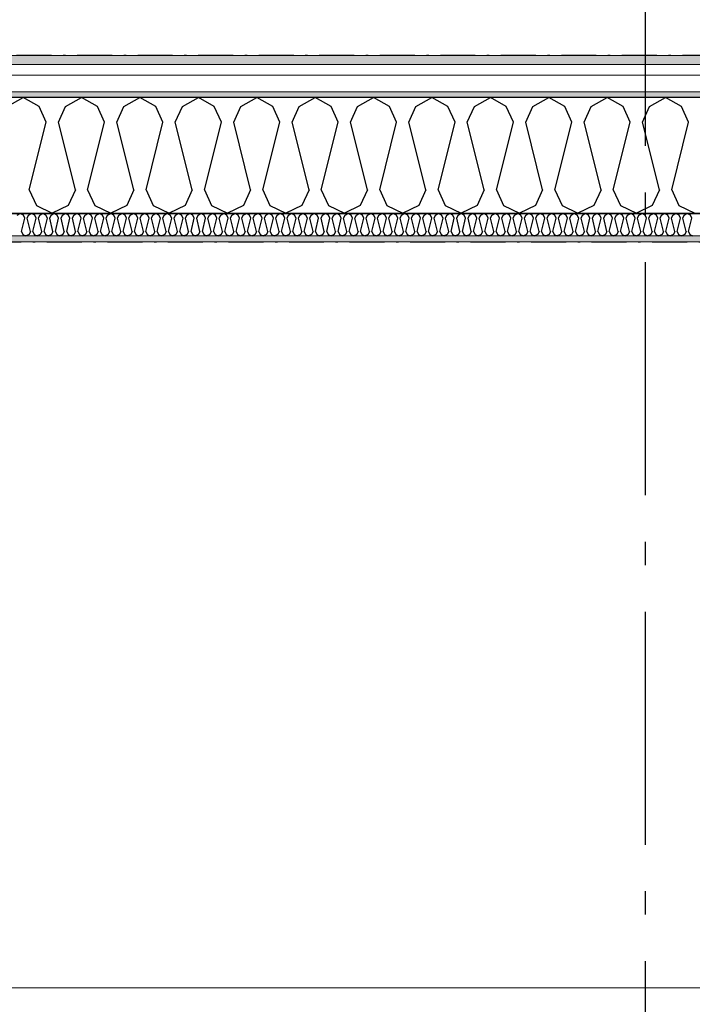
# Model space of a CAD drawing. Header units: millimetres. Extents: x -150 to 340869, y -1115 to 365939.
# Tile 30 of 193: x 280192 to 281637, y 356744 to 358858. Entities that reach past the tile are written whole.
import ezdxf
from ezdxf.enums import TextEntityAlignment as Align

# ---------------------------------------------------------------- set-up
doc = ezdxf.new("R2010")
doc.units = ezdxf.units.MM
doc.header["$LTSCALE"] = 0.5
doc.header["$MEASUREMENT"] = 0
for name, pattern in [('Akselinje', [1500, 1000, -200, 100, -200]), ('Over snittplan', [260, 150, -50, 10, -50]), ('PLINE', [0])]:
    doc.linetypes.add(name, pattern=pattern)
for name, color, linetype in [('232- Ikke-bærende yttervegger (Skravur)(Nye konstruksjoner)', 7, 'Continuous'), ('232- Ikke-bærende yttervegger(Nye konstruksjoner)', 7, 'Continuous'), ('255- Gulvoverflate(Nye konstruksjoner)', 7, 'Continuous'), ('26-- Yttertak(Nye konstruksjoner)', 7, 'Continuous'), ('82-- Modullinjer(Nye konstruksjoner)', 7, 'Continuous')]:
    doc.layers.add(name, color=color, linetype=linetype)
doc.layers.add('235- Utvendig kledning og overflate(Nye konstruksjoner)', color=7, linetype='Continuous', lineweight=0)
doc.layers.add('236- Innvendig kledning og overflate(Nye konstruksjoner)', color=7, linetype='Continuous', lineweight=0)
doc.styles.add('GENERATED_STYLE_4', font='arial.ttf')
pattern_1 = [(0, (0, 0), (0, 43.30127), [0, -25]), (0, (12.5, 21.65), (0, 43.30127), [0, -25])]

# ---------------------------------------------------------------- blocks, each defined once
blk = doc.blocks.new('*X25')
at = {"layer": '232- Ikke-bærende yttervegger (Skravur)(Nye konstruksjoner)', "linetype": 'PLINE'}
for p, q in [((280187.1, 358437.9), (280193.7, 358441.6)), ((280200.4, 358437.9), (280193.7, 358441.6)), ((280203.3, 358431.4), (280200.4, 358437.9)), ((280208.4, 358431.4), (280211.4, 358437.9)), ((280211.4, 358437.9), (280218, 358441.6)), ((280224.7, 358437.9), (280218, 358441.6)), ((280227.6, 358431.4), (280224.7, 358437.9)), ((280232.7, 358431.4), (280235.7, 358437.9)), ((280235.7, 358437.9), (280242.3, 358441.6)), ((280248.9, 358437.9), (280242.3, 358441.6)), ((280251.9, 358431.4), (280248.9, 358437.9)), ((280257, 358431.4), (280260, 358437.9)), ((280260, 358437.9), (280266.6, 358441.6)), ((280273.2, 358437.9), (280266.6, 358441.6)), ((280276.2, 358431.4), (280273.2, 358437.9)), ((280281.3, 358431.4), (280284.2, 358437.9)), ((280284.2, 358437.9), (280290.9, 358441.6)), ((280297.5, 358437.9), (280290.9, 358441.6)), ((280300.5, 358431.4), (280297.5, 358437.9)), ((280305.6, 358431.4), (280308.5, 358437.9)), ((280308.5, 358437.9), (280315.1, 358441.6)), ((280321.8, 358437.9), (280315.1, 358441.6)), ((280324.7, 358431.4), (280321.8, 358437.9)), ((280329.8, 358431.4), (280332.8, 358437.9)), ((280332.8, 358437.9), (280339.4, 358441.6)), ((280346.1, 358437.9), (280339.4, 358441.6)), ((280349, 358431.4), (280346.1, 358437.9)), ((280354.1, 358431.4), (280357.1, 358437.9)), ((280357.1, 358437.9), (280363.7, 358441.6)), ((280370.3, 358437.9), (280363.7, 358441.6)), ((280373.3, 358431.4), (280370.3, 358437.9)), ((280378.4, 358431.4), (280381.4, 358437.9)), ((280381.4, 358437.9), (280388, 358441.6)), ((280394.6, 358437.9), (280388, 358441.6)), ((280397.6, 358431.4), (280394.6, 358437.9)), ((280402.7, 358431.4), (280405.6, 358437.9)), ((280405.6, 358437.9), (280412.3, 358441.6)), ((280418.9, 358437.9), (280412.3, 358441.6)), ((280421.9, 358431.4), (280418.9, 358437.9)), ((280427, 358431.4), (280429.9, 358437.9)), ((280429.9, 358437.9), (280436.6, 358441.6)), ((280443.2, 358437.9), (280436.6, 358441.6)), ((280446.1, 358431.4), (280443.2, 358437.9)), ((280451.2, 358431.4), (280454.2, 358437.9)), ((280454.2, 358437.9), (280460.8, 358441.6)), ((280467.5, 358437.9), (280460.8, 358441.6)), ((280470.4, 358431.4), (280467.5, 358437.9)), ((280475.5, 358431.4), (280478.5, 358437.9)), ((280478.5, 358437.9), (280485.1, 358441.6)), ((280491.7, 358437.9), (280485.1, 358441.6)), ((280494.7, 358431.4), (280491.7, 358437.9)), ((280499.8, 358431.4), (280502.8, 358437.9)), ((280502.8, 358437.9), (280509.4, 358441.6)), ((280516, 358437.9), (280509.4, 358441.6)), ((280519, 358431.4), (280516, 358437.9)), ((280524.1, 358431.4), (280527.1, 358437.9)), ((280527.1, 358437.9), (280533.7, 358441.6)), ((280540.3, 358437.9), (280533.7, 358441.6)), ((280543.3, 358431.4), (280540.3, 358437.9)), ((280548.4, 358431.4), (280551.3, 358437.9)), ((280551.3, 358437.9), (280558, 358441.6)), ((280564.6, 358437.9), (280558, 358441.6)), ((280567.6, 358431.4), (280564.6, 358437.9)), ((280572.7, 358431.4), (280575.6, 358437.9)), ((280575.6, 358437.9), (280582.2, 358441.6)), ((280588.9, 358437.9), (280582.2, 358441.6)), ((280591.8, 358431.4), (280588.9, 358437.9)), ((280596.9, 358431.4), (280599.9, 358437.9)), ((280599.9, 358437.9), (280606.5, 358441.6)), ((280613.2, 358437.9), (280606.5, 358441.6)), ((280616.1, 358431.4), (280613.2, 358437.9)), ((280621.2, 358431.4), (280624.2, 358437.9)), ((280624.2, 358437.9), (280630.8, 358441.6)), ((280637.4, 358437.9), (280630.8, 358441.6)), ((280640.4, 358431.4), (280637.4, 358437.9)), ((280645.5, 358431.4), (280648.5, 358437.9)), ((280648.5, 358437.9), (280655.1, 358441.6)), ((280661.7, 358437.9), (280655.1, 358441.6)), ((280664.7, 358431.4), (280661.7, 358437.9)), ((280669.8, 358431.4), (280672.7, 358437.9)), ((280672.7, 358437.9), (280679.4, 358441.6)), ((280686, 358437.9), (280679.4, 358441.6)), ((280689, 358431.4), (280686, 358437.9)), ((280694.1, 358431.4), (280697, 358437.9)), ((280697, 358437.9), (280703.7, 358441.6)), ((280710.3, 358437.9), (280703.7, 358441.6)), ((280713.2, 358431.4), (280710.3, 358437.9)), ((280718.3, 358431.4), (280721.3, 358437.9)), ((280721.3, 358437.9), (280727.9, 358441.6)), ((280734.6, 358437.9), (280727.9, 358441.6)), ((280737.5, 358431.4), (280734.6, 358437.9)), ((280742.6, 358431.4), (280745.6, 358437.9)), ((280745.6, 358437.9), (280752.2, 358441.6)), ((280758.8, 358437.9), (280752.2, 358441.6)), ((280761.8, 358431.4), (280758.8, 358437.9)), ((280766.9, 358431.4), (280769.9, 358437.9)), ((280769.9, 358437.9), (280776.5, 358441.6)), ((280783.1, 358437.9), (280776.5, 358441.6)), ((280786.1, 358431.4), (280783.1, 358437.9)), ((280791.2, 358431.4), (280794.1, 358437.9)), ((280794.1, 358437.9), (280800.8, 358441.6)), ((280807.4, 358437.9), (280800.8, 358441.6)), ((280810.4, 358431.4), (280807.4, 358437.9)), ((280815.5, 358431.4), (280818.4, 358437.9)), ((280818.4, 358437.9), (280825.1, 358441.6)), ((280831.7, 358437.9), (280825.1, 358441.6)), ((280834.6, 358431.4), (280831.7, 358437.9)), ((280839.7, 358431.4), (280842.7, 358437.9)), ((280842.7, 358437.9), (280849.3, 358441.6)), ((280856, 358437.9), (280849.3, 358441.6)), ((280858.9, 358431.4), (280856, 358437.9)), ((280864, 358431.4), (280867, 358437.9)), ((280867, 358437.9), (280873.6, 358441.6)), ((280880.2, 358437.9), (280873.6, 358441.6)), ((280883.2, 358431.4), (280880.2, 358437.9)), ((280888.3, 358431.4), (280891.3, 358437.9)), ((280891.3, 358437.9), (280897.9, 358441.6)), ((280904.5, 358437.9), (280897.9, 358441.6)), ((280907.5, 358431.4), (280904.5, 358437.9)), ((280912.6, 358431.4), (280915.6, 358437.9)), ((280915.6, 358437.9), (280922.2, 358441.6)), ((280928.8, 358437.9), (280922.2, 358441.6)), ((280931.8, 358431.4), (280928.8, 358437.9)), ((280936.9, 358431.4), (280939.8, 358437.9)), ((280939.8, 358437.9), (280946.5, 358441.6)), ((280953.1, 358437.9), (280946.5, 358441.6)), ((280956.1, 358431.4), (280953.1, 358437.9)), ((280961.2, 358431.4), (280964.1, 358437.9)), ((280964.1, 358437.9), (280970.7, 358441.6)), ((280977.4, 358437.9), (280970.7, 358441.6)), ((280980.3, 358431.4), (280977.4, 358437.9)), ((280985.4, 358431.4), (280988.4, 358437.9)), ((280988.4, 358437.9), (280995, 358441.6)), ((281001.7, 358437.9), (280995, 358441.6)), ((281004.6, 358431.4), (281001.7, 358437.9)), ((281009.7, 358431.4), (281012.7, 358437.9)), ((281012.7, 358437.9), (281019.3, 358441.6)), ((281025.9, 358437.9), (281019.3, 358441.6)), ((281028.9, 358431.4), (281025.9, 358437.9)), ((281034, 358431.4), (281037, 358437.9)), ((281037, 358437.9), (281043.6, 358441.6)), ((281050.2, 358437.9), (281043.6, 358441.6)), ((281053.2, 358431.4), (281050.2, 358437.9)), ((281058.3, 358431.4), (281061.2, 358437.9)), ((281061.2, 358437.9), (281067.9, 358441.6)), ((281074.5, 358437.9), (281067.9, 358441.6)), ((281077.5, 358431.4), (281074.5, 358437.9)), ((281082.6, 358431.4), (281085.5, 358437.9)), ((281085.5, 358437.9), (281092.2, 358441.6)), ((281098.8, 358437.9), (281092.2, 358441.6)), ((281101.7, 358431.4), (281098.8, 358437.9)), ((281106.8, 358431.4), (281109.8, 358437.9)), ((281109.8, 358437.9), (281116.4, 358441.6)), ((281123.1, 358437.9), (281116.4, 358441.6)), ((281126, 358431.4), (281123.1, 358437.9)), ((281131.1, 358431.4), (281134.1, 358437.9)), ((281134.1, 358437.9), (281140.7, 358441.6)), ((281147.3, 358437.9), (281140.7, 358441.6)), ((281150.3, 358431.4), (281147.3, 358437.9)), ((281155.4, 358431.4), (281158.4, 358437.9)), ((281158.4, 358437.9), (281165, 358441.6)), ((281171.6, 358437.9), (281165, 358441.6)), ((281174.6, 358431.4), (281171.6, 358437.9)), ((281179.7, 358431.4), (281182.6, 358437.9)), ((281182.6, 358437.9), (281189.3, 358441.6)), ((281195.9, 358437.9), (281189.3, 358441.6)), ((281198.9, 358431.4), (281195.9, 358437.9)), ((281204, 358431.4), (281206.9, 358437.9)), ((281206.9, 358437.9), (281213.6, 358441.6)), ((281220.2, 358437.9), (281213.6, 358441.6)), ((281223.1, 358431.4), (281220.2, 358437.9)), ((281228.2, 358431.4), (281231.2, 358437.9)), ((281231.2, 358437.9), (281237.8, 358441.6)), ((281244.5, 358437.9), (281237.8, 358441.6)), ((281247.4, 358431.4), (281244.5, 358437.9)), ((281252.5, 358431.4), (281255.5, 358437.9)), ((281255.5, 358437.9), (281262.1, 358441.6)), ((281268.8, 358437.9), (281262.1, 358441.6)), ((281271.7, 358431.4), (281268.8, 358437.9)), ((281276.8, 358431.4), (281279.8, 358437.9)), ((281279.8, 358437.9), (281286.4, 358441.6)), ((281293, 358437.9), (281286.4, 358441.6)), ((281296, 358431.4), (281293, 358437.9)), ((281301.1, 358431.4), (281304.1, 358437.9)), ((281304.1, 358437.9), (281310.7, 358441.6)), ((281317.3, 358437.9), (281310.7, 358441.6)), ((281320.3, 358431.4), (281317.3, 358437.9)), ((281325.4, 358431.4), (281328.3, 358437.9)), ((281328.3, 358437.9), (281335, 358441.6)), ((281341.6, 358437.9), (281335, 358441.6)), ((281344.6, 358431.4), (281341.6, 358437.9)), ((281349.7, 358431.4), (281352.6, 358437.9)), ((281352.6, 358437.9), (281359.2, 358441.6)), ((281365.9, 358437.9), (281359.2, 358441.6)), ((281368.8, 358431.4), (281365.9, 358437.9)), ((281373.9, 358431.4), (281376.9, 358437.9)), ((281376.9, 358437.9), (281383.5, 358441.6)), ((281390.2, 358437.9), (281383.5, 358441.6)), ((281393.1, 358431.4), (281390.2, 358437.9)), ((281398.2, 358431.4), (281401.2, 358437.9)), ((281401.2, 358437.9), (281407.8, 358441.6)), ((281414.4, 358437.9), (281407.8, 358441.6)), ((281417.4, 358431.4), (281414.4, 358437.9)), ((281422.5, 358431.4), (281425.5, 358437.9)), ((281425.5, 358437.9), (281432.1, 358441.6)), ((281438.7, 358437.9), (281432.1, 358441.6)), ((281441.7, 358431.4), (281438.7, 358437.9)), ((281446.8, 358431.4), (281449.7, 358437.9)), ((281449.7, 358437.9), (281456.4, 358441.6)), ((281463, 358437.9), (281456.4, 358441.6)), ((281466, 358431.4), (281463, 358437.9)), ((281471.1, 358431.4), (281474, 358437.9)), ((281474, 358437.9), (281480.7, 358441.6)), ((281487.3, 358437.9), (281480.7, 358441.6)), ((281490.2, 358431.4), (281487.3, 358437.9)), ((281495.3, 358431.4), (281498.3, 358437.9)), ((281498.3, 358437.9), (281504.9, 358441.6)), ((281511.6, 358437.9), (281504.9, 358441.6)), ((281514.5, 358431.4), (281511.6, 358437.9)), ((281519.6, 358431.4), (281522.6, 358437.9)), ((281522.6, 358437.9), (281529.2, 358441.6)), ((281535.8, 358437.9), (281529.2, 358441.6)), ((281538.8, 358431.4), (281535.8, 358437.9)), ((281543.9, 358431.4), (281546.9, 358437.9)), ((281546.9, 358437.9), (281553.5, 358441.6)), ((281560.1, 358437.9), (281553.5, 358441.6)), ((281563.1, 358431.4), (281560.1, 358437.9)), ((281568.2, 358431.4), (281571.1, 358437.9)), ((281571.1, 358437.9), (281577.8, 358441.6)), ((281584.4, 358437.9), (281577.8, 358441.6)), ((281587.4, 358431.4), (281584.4, 358437.9)), ((281592.5, 358431.4), (281595.4, 358437.9)), ((281595.4, 358437.9), (281602.1, 358441.6)), ((281608.7, 358437.9), (281602.1, 358441.6)), ((281611.6, 358431.4), (281608.7, 358437.9)), ((281616.7, 358431.4), (281619.7, 358437.9)), ((281619.7, 358437.9), (281626.3, 358441.6)), ((281633, 358437.9), (281626.3, 358441.6)), ((281635.9, 358431.4), (281633, 358437.9)), ((280196.3, 358403.3), (280203.3, 358431.4)), ((280215.5, 358403.3), (280208.4, 358431.4)), ((280220.6, 358403.3), (280227.6, 358431.4)), ((280239.8, 358403.3), (280232.7, 358431.4)), ((280244.9, 358403.3), (280251.9, 358431.4)), ((280264, 358403.3), (280257, 358431.4)), ((280269.1, 358403.3), (280276.2, 358431.4)), ((280288.3, 358403.3), (280281.3, 358431.4)), ((280293.4, 358403.3), (280300.5, 358431.4)), ((280312.6, 358403.3), (280305.6, 358431.4)), ((280317.7, 358403.3), (280324.7, 358431.4)), ((280336.9, 358403.3), (280329.8, 358431.4)), ((280342, 358403.3), (280349, 358431.4)), ((280361.2, 358403.3), (280354.1, 358431.4)), ((280366.3, 358403.3), (280373.3, 358431.4)), ((280385.4, 358403.3), (280378.4, 358431.4)), ((280390.5, 358403.3), (280397.6, 358431.4)), ((280409.7, 358403.3), (280402.7, 358431.4)), ((280414.8, 358403.3), (280421.9, 358431.4)), ((280434, 358403.3), (280427, 358431.4)), ((280439.1, 358403.3), (280446.1, 358431.4)), ((280458.3, 358403.3), (280451.2, 358431.4)), ((280463.4, 358403.3), (280470.4, 358431.4)), ((280482.6, 358403.3), (280475.5, 358431.4)), ((280487.7, 358403.3), (280494.7, 358431.4)), ((280506.8, 358403.3), (280499.8, 358431.4)), ((280512, 358403.3), (280519, 358431.4)), ((280531.1, 358403.3), (280524.1, 358431.4)), ((280536.2, 358403.3), (280543.3, 358431.4)), ((280555.4, 358403.3), (280548.4, 358431.4)), ((280560.5, 358403.3), (280567.6, 358431.4)), ((280579.7, 358403.3), (280572.7, 358431.4)), ((280584.8, 358403.3), (280591.8, 358431.4)), ((280604, 358403.3), (280596.9, 358431.4)), ((280609.1, 358403.3), (280616.1, 358431.4)), ((280628.3, 358403.3), (280621.2, 358431.4)), ((280633.4, 358403.3), (280640.4, 358431.4)), ((280652.5, 358403.3), (280645.5, 358431.4)), ((280657.6, 358403.3), (280664.7, 358431.4)), ((280676.8, 358403.3), (280669.8, 358431.4)), ((280681.9, 358403.3), (280689, 358431.4)), ((280701.1, 358403.3), (280694.1, 358431.4)), ((280706.2, 358403.3), (280713.2, 358431.4)), ((280725.4, 358403.3), (280718.3, 358431.4)), ((280730.5, 358403.3), (280737.5, 358431.4)), ((280749.7, 358403.3), (280742.6, 358431.4)), ((280754.8, 358403.3), (280761.8, 358431.4)), ((280773.9, 358403.3), (280766.9, 358431.4)), ((280779, 358403.3), (280786.1, 358431.4)), ((280798.2, 358403.3), (280791.2, 358431.4)), ((280803.3, 358403.3), (280810.4, 358431.4)), ((280822.5, 358403.3), (280815.5, 358431.4)), ((280827.6, 358403.3), (280834.6, 358431.4)), ((280846.8, 358403.3), (280839.7, 358431.4)), ((280851.9, 358403.3), (280858.9, 358431.4)), ((280871.1, 358403.3), (280864, 358431.4)), ((280876.2, 358403.3), (280883.2, 358431.4)), ((280895.3, 358403.3), (280888.3, 358431.4)), ((280900.5, 358403.3), (280907.5, 358431.4)), ((280919.6, 358403.3), (280912.6, 358431.4)), ((280924.7, 358403.3), (280931.8, 358431.4)), ((280943.9, 358403.3), (280936.9, 358431.4)), ((280949, 358403.3), (280956.1, 358431.4)), ((280968.2, 358403.3), (280961.2, 358431.4)), ((280973.3, 358403.3), (280980.3, 358431.4)), ((280992.5, 358403.3), (280985.4, 358431.4)), ((280997.6, 358403.3), (281004.6, 358431.4)), ((281016.8, 358403.3), (281009.7, 358431.4)), ((281021.9, 358403.3), (281028.9, 358431.4)), ((281041, 358403.3), (281034, 358431.4)), ((281046.1, 358403.3), (281053.2, 358431.4)), ((281065.3, 358403.3), (281058.3, 358431.4)), ((281070.4, 358403.3), (281077.5, 358431.4)), ((281089.6, 358403.3), (281082.6, 358431.4)), ((281094.7, 358403.3), (281101.7, 358431.4)), ((281113.9, 358403.3), (281106.8, 358431.4)), ((281119, 358403.3), (281126, 358431.4)), ((281138.2, 358403.3), (281131.1, 358431.4)), ((281143.3, 358403.3), (281150.3, 358431.4)), ((281162.4, 358403.3), (281155.4, 358431.4)), ((281167.5, 358403.3), (281174.6, 358431.4)), ((281186.7, 358403.3), (281179.7, 358431.4)), ((281191.8, 358403.3), (281198.9, 358431.4)), ((281211, 358403.3), (281204, 358431.4)), ((281216.1, 358403.3), (281223.1, 358431.4)), ((281235.3, 358403.3), (281228.2, 358431.4)), ((281240.4, 358403.3), (281247.4, 358431.4)), ((281259.6, 358403.3), (281252.5, 358431.4)), ((281264.7, 358403.3), (281271.7, 358431.4)), ((281283.8, 358403.3), (281276.8, 358431.4)), ((281289, 358403.3), (281296, 358431.4)), ((281308.1, 358403.3), (281301.1, 358431.4)), ((281313.2, 358403.3), (281320.3, 358431.4)), ((281332.4, 358403.3), (281325.4, 358431.4)), ((281337.5, 358403.3), (281344.6, 358431.4)), ((281356.7, 358403.3), (281349.7, 358431.4)), ((281361.8, 358403.3), (281368.8, 358431.4)), ((281381, 358403.3), (281373.9, 358431.4)), ((281386.1, 358403.3), (281393.1, 358431.4)), ((281405.3, 358403.3), (281398.2, 358431.4)), ((281410.4, 358403.3), (281417.4, 358431.4)), ((281429.5, 358403.3), (281422.5, 358431.4)), ((281434.6, 358403.3), (281441.7, 358431.4)), ((281453.8, 358403.3), (281446.8, 358431.4)), ((281458.9, 358403.3), (281466, 358431.4)), ((281478.1, 358403.3), (281471.1, 358431.4)), ((281483.2, 358403.3), (281490.2, 358431.4)), ((281502.4, 358403.3), (281495.3, 358431.4)), ((281507.5, 358403.3), (281514.5, 358431.4)), ((281526.7, 358403.3), (281519.6, 358431.4)), ((281531.8, 358403.3), (281538.8, 358431.4)), ((281550.9, 358403.3), (281543.9, 358431.4)), ((281556, 358403.3), (281563.1, 358431.4)), ((281575.2, 358403.3), (281568.2, 358431.4)), ((281580.3, 358403.3), (281587.4, 358431.4)), ((281599.5, 358403.3), (281592.5, 358431.4)), ((281604.6, 358403.3), (281611.6, 358431.4)), ((281623.8, 358403.3), (281616.7, 358431.4)), ((281628.9, 358403.3), (281635.9, 358431.4)), ((280196.3, 358403.3), (280199.3, 358396.8)), ((280199.3, 358396.8), (280205.9, 358393.6)), ((280212.5, 358396.8), (280205.9, 358393.6)), ((280215.5, 358403.3), (280212.5, 358396.8)), ((280220.6, 358403.3), (280223.5, 358396.8)), ((280223.5, 358396.8), (280230.2, 358393.6)), ((280236.8, 358396.8), (280230.2, 358393.6)), ((280239.8, 358403.3), (280236.8, 358396.8)), ((280244.9, 358403.3), (280247.8, 358396.8)), ((280247.8, 358396.8), (280254.4, 358393.6)), ((280261.1, 358396.8), (280254.4, 358393.6)), ((280264, 358403.3), (280261.1, 358396.8)), ((280269.1, 358403.3), (280272.1, 358396.8)), ((280272.1, 358396.8), (280278.7, 358393.6)), ((280285.4, 358396.8), (280278.7, 358393.6)), ((280288.3, 358403.3), (280285.4, 358396.8)), ((280293.4, 358403.3), (280296.4, 358396.8)), ((280296.4, 358396.8), (280303, 358393.6)), ((280309.6, 358396.8), (280303, 358393.6)), ((280312.6, 358403.3), (280309.6, 358396.8)), ((280317.7, 358403.3), (280320.7, 358396.8)), ((280320.7, 358396.8), (280327.3, 358393.6)), ((280333.9, 358396.8), (280327.3, 358393.6)), ((280336.9, 358403.3), (280333.9, 358396.8)), ((280342, 358403.3), (280344.9, 358396.8)), ((280344.9, 358396.8), (280351.6, 358393.6)), ((280358.2, 358396.8), (280351.6, 358393.6)), ((280361.2, 358403.3), (280358.2, 358396.8)), ((280366.3, 358403.3), (280369.2, 358396.8)), ((280369.2, 358396.8), (280375.9, 358393.6)), ((280382.5, 358396.8), (280375.9, 358393.6)), ((280385.4, 358403.3), (280382.5, 358396.8)), ((280390.5, 358403.3), (280393.5, 358396.8)), ((280393.5, 358396.8), (280400.1, 358393.6)), ((280406.8, 358396.8), (280400.1, 358393.6)), ((280409.7, 358403.3), (280406.8, 358396.8)), ((280414.8, 358403.3), (280417.8, 358396.8)), ((280417.8, 358396.8), (280424.4, 358393.6)), ((280431, 358396.8), (280424.4, 358393.6)), ((280434, 358403.3), (280431, 358396.8)), ((280439.1, 358403.3), (280442.1, 358396.8)), ((280442.1, 358396.8), (280448.7, 358393.6)), ((280455.3, 358396.8), (280448.7, 358393.6)), ((280458.3, 358403.3), (280455.3, 358396.8)), ((280463.4, 358403.3), (280466.3, 358396.8)), ((280466.3, 358396.8), (280473, 358393.6)), ((280479.6, 358396.8), (280473, 358393.6)), ((280482.6, 358403.3), (280479.6, 358396.8)), ((280487.7, 358403.3), (280490.6, 358396.8)), ((280490.6, 358396.8), (280497.3, 358393.6)), ((280503.9, 358396.8), (280497.3, 358393.6)), ((280506.8, 358403.3), (280503.9, 358396.8)), ((280512, 358403.3), (280514.9, 358396.8)), ((280514.9, 358396.8), (280521.5, 358393.6)), ((280528.2, 358396.8), (280521.5, 358393.6)), ((280531.1, 358403.3), (280528.2, 358396.8)), ((280536.2, 358403.3), (280539.2, 358396.8)), ((280539.2, 358396.8), (280545.8, 358393.6)), ((280552.5, 358396.8), (280545.8, 358393.6)), ((280555.4, 358403.3), (280552.5, 358396.8)), ((280560.5, 358403.3), (280563.5, 358396.8)), ((280563.5, 358396.8), (280570.1, 358393.6)), ((280576.7, 358396.8), (280570.1, 358393.6)), ((280579.7, 358403.3), (280576.7, 358396.8)), ((280584.8, 358403.3), (280587.8, 358396.8)), ((280587.8, 358396.8), (280594.4, 358393.6)), ((280601, 358396.8), (280594.4, 358393.6)), ((280604, 358403.3), (280601, 358396.8)), ((280609.1, 358403.3), (280612, 358396.8)), ((280612, 358396.8), (280618.7, 358393.6)), ((280625.3, 358396.8), (280618.7, 358393.6)), ((280628.3, 358403.3), (280625.3, 358396.8)), ((280633.4, 358403.3), (280636.3, 358396.8)), ((280636.3, 358396.8), (280642.9, 358393.6)), ((280649.6, 358396.8), (280642.9, 358393.6)), ((280652.5, 358403.3), (280649.6, 358396.8)), ((280657.6, 358403.3), (280660.6, 358396.8)), ((280660.6, 358396.8), (280667.2, 358393.6)), ((280673.9, 358396.8), (280667.2, 358393.6)), ((280676.8, 358403.3), (280673.9, 358396.8)), ((280681.9, 358403.3), (280684.9, 358396.8)), ((280684.9, 358396.8), (280691.5, 358393.6)), ((280698.1, 358396.8), (280691.5, 358393.6)), ((280701.1, 358403.3), (280698.1, 358396.8)), ((280706.2, 358403.3), (280709.2, 358396.8)), ((280709.2, 358396.8), (280715.8, 358393.6)), ((280722.4, 358396.8), (280715.8, 358393.6)), ((280725.4, 358403.3), (280722.4, 358396.8)), ((280730.5, 358403.3), (280733.4, 358396.8)), ((280733.4, 358396.8), (280740.1, 358393.6)), ((280746.7, 358396.8), (280740.1, 358393.6)), ((280749.7, 358403.3), (280746.7, 358396.8)), ((280754.8, 358403.3), (280757.7, 358396.8)), ((280757.7, 358396.8), (280764.4, 358393.6)), ((280771, 358396.8), (280764.4, 358393.6)), ((280773.9, 358403.3), (280771, 358396.8)), ((280779, 358403.3), (280782, 358396.8)), ((280782, 358396.8), (280788.6, 358393.6)), ((280795.3, 358396.8), (280788.6, 358393.6)), ((280798.2, 358403.3), (280795.3, 358396.8)), ((280803.3, 358403.3), (280806.3, 358396.8)), ((280806.3, 358396.8), (280812.9, 358393.6)), ((280819.5, 358396.8), (280812.9, 358393.6)), ((280822.5, 358403.3), (280819.5, 358396.8)), ((280827.6, 358403.3), (280830.6, 358396.8)), ((280830.6, 358396.8), (280837.2, 358393.6)), ((280843.8, 358396.8), (280837.2, 358393.6)), ((280846.8, 358403.3), (280843.8, 358396.8)), ((280851.9, 358403.3), (280854.8, 358396.8)), ((280854.8, 358396.8), (280861.5, 358393.6)), ((280868.1, 358396.8), (280861.5, 358393.6)), ((280871.1, 358403.3), (280868.1, 358396.8)), ((280876.2, 358403.3), (280879.1, 358396.8)), ((280879.1, 358396.8), (280885.8, 358393.6)), ((280892.4, 358396.8), (280885.8, 358393.6)), ((280895.3, 358403.3), (280892.4, 358396.8)), ((280900.5, 358403.3), (280903.4, 358396.8)), ((280903.4, 358396.8), (280910, 358393.6)), ((280916.7, 358396.8), (280910, 358393.6)), ((280919.6, 358403.3), (280916.7, 358396.8)), ((280924.7, 358403.3), (280927.7, 358396.8)), ((280927.7, 358396.8), (280934.3, 358393.6)), ((280941, 358396.8), (280934.3, 358393.6)), ((280943.9, 358403.3), (280941, 358396.8)), ((280949, 358403.3), (280952, 358396.8)), ((280952, 358396.8), (280958.6, 358393.6)), ((280965.2, 358396.8), (280958.6, 358393.6)), ((280968.2, 358403.3), (280965.2, 358396.8)), ((280973.3, 358403.3), (280976.3, 358396.8)), ((280976.3, 358396.8), (280982.9, 358393.6)), ((280989.5, 358396.8), (280982.9, 358393.6)), ((280992.5, 358403.3), (280989.5, 358396.8)), ((280997.6, 358403.3), (281000.5, 358396.8)), ((281000.5, 358396.8), (281007.2, 358393.6)), ((281013.8, 358396.8), (281007.2, 358393.6)), ((281016.8, 358403.3), (281013.8, 358396.8)), ((281021.9, 358403.3), (281024.8, 358396.8)), ((281024.8, 358396.8), (281031.4, 358393.6)), ((281038.1, 358396.8), (281031.4, 358393.6)), ((281041, 358403.3), (281038.1, 358396.8)), ((281046.1, 358403.3), (281049.1, 358396.8)), ((281049.1, 358396.8), (281055.7, 358393.6)), ((281062.4, 358396.8), (281055.7, 358393.6)), ((281065.3, 358403.3), (281062.4, 358396.8)), ((281070.4, 358403.3), (281073.4, 358396.8)), ((281073.4, 358396.8), (281080, 358393.6)), ((281086.6, 358396.8), (281080, 358393.6)), ((281089.6, 358403.3), (281086.6, 358396.8)), ((281094.7, 358403.3), (281097.7, 358396.8)), ((281097.7, 358396.8), (281104.3, 358393.6)), ((281110.9, 358396.8), (281104.3, 358393.6)), ((281113.9, 358403.3), (281110.9, 358396.8)), ((281119, 358403.3), (281121.9, 358396.8)), ((281121.9, 358396.8), (281128.6, 358393.6)), ((281135.2, 358396.8), (281128.6, 358393.6)), ((281138.2, 358403.3), (281135.2, 358396.8)), ((281143.3, 358403.3), (281146.2, 358396.8)), ((281146.2, 358396.8), (281152.9, 358393.6)), ((281159.5, 358396.8), (281152.9, 358393.6)), ((281162.4, 358403.3), (281159.5, 358396.8)), ((281167.5, 358403.3), (281170.5, 358396.8)), ((281170.5, 358396.8), (281177.1, 358393.6)), ((281183.8, 358396.8), (281177.1, 358393.6)), ((281186.7, 358403.3), (281183.8, 358396.8)), ((281191.8, 358403.3), (281194.8, 358396.8)), ((281194.8, 358396.8), (281201.4, 358393.6)), ((281208, 358396.8), (281201.4, 358393.6)), ((281211, 358403.3), (281208, 358396.8)), ((281216.1, 358403.3), (281219.1, 358396.8)), ((281219.1, 358396.8), (281225.7, 358393.6)), ((281232.3, 358396.8), (281225.7, 358393.6)), ((281235.3, 358403.3), (281232.3, 358396.8)), ((281240.4, 358403.3), (281243.3, 358396.8)), ((281243.3, 358396.8), (281250, 358393.6)), ((281256.6, 358396.8), (281250, 358393.6)), ((281259.6, 358403.3), (281256.6, 358396.8)), ((281264.7, 358403.3), (281267.6, 358396.8)), ((281267.6, 358396.8), (281274.3, 358393.6)), ((281280.9, 358396.8), (281274.3, 358393.6)), ((281283.8, 358403.3), (281280.9, 358396.8)), ((281289, 358403.3), (281291.9, 358396.8)), ((281291.9, 358396.8), (281298.5, 358393.6)), ((281305.2, 358396.8), (281298.5, 358393.6)), ((281308.1, 358403.3), (281305.2, 358396.8)), ((281313.2, 358403.3), (281316.2, 358396.8)), ((281316.2, 358396.8), (281322.8, 358393.6)), ((281329.5, 358396.8), (281322.8, 358393.6)), ((281332.4, 358403.3), (281329.5, 358396.8)), ((281337.5, 358403.3), (281340.5, 358396.8)), ((281340.5, 358396.8), (281347.1, 358393.6)), ((281353.7, 358396.8), (281347.1, 358393.6)), ((281356.7, 358403.3), (281353.7, 358396.8)), ((281361.8, 358403.3), (281364.8, 358396.8)), ((281364.8, 358396.8), (281371.4, 358393.6)), ((281378, 358396.8), (281371.4, 358393.6)), ((281381, 358403.3), (281378, 358396.8)), ((281386.1, 358403.3), (281389, 358396.8)), ((281389, 358396.8), (281395.7, 358393.6)), ((281402.3, 358396.8), (281395.7, 358393.6)), ((281405.3, 358403.3), (281402.3, 358396.8)), ((281410.4, 358403.3), (281413.3, 358396.8)), ((281413.3, 358396.8), (281419.9, 358393.6)), ((281426.6, 358396.8), (281419.9, 358393.6)), ((281429.5, 358403.3), (281426.6, 358396.8)), ((281434.6, 358403.3), (281437.6, 358396.8)), ((281437.6, 358396.8), (281444.2, 358393.6)), ((281450.9, 358396.8), (281444.2, 358393.6)), ((281453.8, 358403.3), (281450.9, 358396.8)), ((281458.9, 358403.3), (281461.9, 358396.8)), ((281461.9, 358396.8), (281468.5, 358393.6)), ((281475.1, 358396.8), (281468.5, 358393.6)), ((281478.1, 358403.3), (281475.1, 358396.8)), ((281483.2, 358403.3), (281486.2, 358396.8)), ((281486.2, 358396.8), (281492.8, 358393.6)), ((281499.4, 358396.8), (281492.8, 358393.6)), ((281502.4, 358403.3), (281499.4, 358396.8)), ((281507.5, 358403.3), (281510.4, 358396.8)), ((281510.4, 358396.8), (281517.1, 358393.6)), ((281523.7, 358396.8), (281517.1, 358393.6)), ((281526.7, 358403.3), (281523.7, 358396.8)), ((281531.8, 358403.3), (281534.7, 358396.8)), ((281534.7, 358396.8), (281541.4, 358393.6)), ((281548, 358396.8), (281541.4, 358393.6)), ((281550.9, 358403.3), (281548, 358396.8)), ((281556, 358403.3), (281559, 358396.8)), ((281559, 358396.8), (281565.6, 358393.6)), ((281572.3, 358396.8), (281565.6, 358393.6)), ((281575.2, 358403.3), (281572.3, 358396.8)), ((281580.3, 358403.3), (281583.3, 358396.8)), ((281583.3, 358396.8), (281589.9, 358393.6)), ((281596.5, 358396.8), (281589.9, 358393.6)), ((281599.5, 358403.3), (281596.5, 358396.8)), ((281604.6, 358403.3), (281607.6, 358396.8)), ((281607.6, 358396.8), (281614.2, 358393.6)), ((281620.8, 358396.8), (281614.2, 358393.6)), ((281623.8, 358403.3), (281620.8, 358396.8)), ((281628.9, 358403.3), (281631.8, 358396.8)), ((281631.8, 358396.8), (281638.5, 358393.6))]:
    blk.add_line(p, q, dxfattribs=at)
blk = doc.blocks.new('*X27')
at = {"layer": '232- Ikke-bærende yttervegger (Skravur)(Nye konstruksjoner)', "linetype": 'PLINE'}
for p, q in [((280165.6, 358671.5), (280199.8, 358690.6)), ((280234.1, 358671.5), (280199.8, 358690.6)), ((280291, 358671.5), (280325.3, 358690.6)), ((280359.5, 358671.5), (280325.3, 358690.6)), ((280416.5, 358671.5), (280450.7, 358690.6)), ((280485, 358671.5), (280450.7, 358690.6)), ((280541.9, 358671.5), (280576.2, 358690.6)), ((280610.4, 358671.5), (280576.2, 358690.6)), ((280667.4, 358671.5), (280701.6, 358690.6)), ((280735.9, 358671.5), (280701.6, 358690.6)), ((280792.8, 358671.5), (280827.1, 358690.6)), ((280861.3, 358671.5), (280827.1, 358690.6)), ((280918.3, 358671.5), (280952.5, 358690.6)), ((280986.8, 358671.5), (280952.5, 358690.6)), ((281043.7, 358671.5), (281078, 358690.6)), ((281112.2, 358671.5), (281078, 358690.6)), ((281169.2, 358671.5), (281203.4, 358690.6)), ((281237.7, 358671.5), (281203.4, 358690.6)), ((281294.6, 358671.5), (281328.9, 358690.6)), ((281363.2, 358671.5), (281328.9, 358690.6)), ((281420.1, 358671.5), (281454.3, 358690.6)), ((281488.6, 358671.5), (281454.3, 358690.6)), ((281545.5, 358671.5), (281579.8, 358690.6)), ((281614.1, 358671.5), (281579.8, 358690.6)), ((280249.4, 358637.9), (280234.1, 358671.5)), ((280275.7, 358637.9), (280291, 358671.5)), ((280374.8, 358637.9), (280359.5, 358671.5)), ((280401.2, 358637.9), (280416.5, 358671.5)), ((280500.3, 358637.9), (280485, 358671.5)), ((280526.6, 358637.9), (280541.9, 358671.5)), ((280625.7, 358637.9), (280610.4, 358671.5)), ((280652.1, 358637.9), (280667.4, 358671.5)), ((280751.2, 358637.9), (280735.9, 358671.5)), ((280777.5, 358637.9), (280792.8, 358671.5)), ((280876.6, 358637.9), (280861.3, 358671.5)), ((280903, 358637.9), (280918.3, 358671.5)), ((281002.1, 358637.9), (280986.8, 358671.5)), ((281028.4, 358637.9), (281043.7, 358671.5)), ((281127.5, 358637.9), (281112.2, 358671.5)), ((281153.9, 358637.9), (281169.2, 358671.5)), ((281253, 358637.9), (281237.7, 358671.5)), ((281279.3, 358637.9), (281294.6, 358671.5)), ((281378.4, 358637.9), (281363.2, 358671.5)), ((281404.8, 358637.9), (281420.1, 358671.5)), ((281503.9, 358637.9), (281488.6, 358671.5)), ((281530.3, 358637.9), (281545.5, 358671.5)), ((281629.3, 358637.9), (281614.1, 358671.5)), ((280213, 358492.5), (280249.4, 358637.9)), ((280312.1, 358492.5), (280275.7, 358637.9)), ((280338.4, 358492.5), (280374.8, 358637.9)), ((280437.5, 358492.5), (280401.2, 358637.9)), ((280463.9, 358492.5), (280500.3, 358637.9)), ((280563, 358492.5), (280526.6, 358637.9)), ((280589.4, 358492.5), (280625.7, 358637.9)), ((280688.4, 358492.5), (280652.1, 358637.9)), ((280714.8, 358492.5), (280751.2, 358637.9)), ((280813.9, 358492.5), (280777.5, 358637.9)), ((280840.3, 358492.5), (280876.6, 358637.9)), ((280939.4, 358492.5), (280903, 358637.9)), ((280965.7, 358492.5), (281002.1, 358637.9)), ((281064.8, 358492.5), (281028.4, 358637.9)), ((281091.2, 358492.5), (281127.5, 358637.9)), ((281190.3, 358492.5), (281153.9, 358637.9)), ((281216.6, 358492.5), (281253, 358637.9)), ((281315.7, 358492.5), (281279.3, 358637.9)), ((281342.1, 358492.5), (281378.4, 358637.9)), ((281441.2, 358492.5), (281404.8, 358637.9)), ((281467.5, 358492.5), (281503.9, 358637.9)), ((281566.6, 358492.5), (281530.3, 358637.9)), ((281593, 358492.5), (281629.3, 358637.9)), ((280213, 358492.5), (280228.3, 358458.9)), ((280312.1, 358492.5), (280296.8, 358458.9)), ((280338.4, 358492.5), (280353.7, 358458.9)), ((280437.5, 358492.5), (280422.3, 358458.9)), ((280463.9, 358492.5), (280479.2, 358458.9)), ((280563, 358492.5), (280547.7, 358458.9)), ((280589.4, 358492.5), (280604.6, 358458.9)), ((280688.4, 358492.5), (280673.2, 358458.9)), ((280714.8, 358492.5), (280730.1, 358458.9)), ((280813.9, 358492.5), (280798.6, 358458.9)), ((280840.3, 358492.5), (280855.5, 358458.9)), ((280939.4, 358492.5), (280924.1, 358458.9)), ((280965.7, 358492.5), (280981, 358458.9)), ((281064.8, 358492.5), (281049.5, 358458.9)), ((281091.2, 358492.5), (281106.5, 358458.9)), ((281190.3, 358492.5), (281175, 358458.9)), ((281216.6, 358492.5), (281231.9, 358458.9)), ((281315.7, 358492.5), (281300.4, 358458.9)), ((281342.1, 358492.5), (281357.4, 358458.9)), ((281441.2, 358492.5), (281425.9, 358458.9)), ((281467.5, 358492.5), (281482.8, 358458.9)), ((281566.6, 358492.5), (281551.3, 358458.9)), ((281593, 358492.5), (281608.3, 358458.9)), ((280228.3, 358458.9), (280262.5, 358442.6)), ((280296.8, 358458.9), (280262.5, 358442.6)), ((280353.7, 358458.9), (280388, 358442.6)), ((280422.3, 358458.9), (280388, 358442.6)), ((280479.2, 358458.9), (280513.4, 358442.6)), ((280547.7, 358458.9), (280513.4, 358442.6)), ((280604.6, 358458.9), (280638.9, 358442.6)), ((280673.2, 358458.9), (280638.9, 358442.6)), ((280730.1, 358458.9), (280764.4, 358442.6)), ((280798.6, 358458.9), (280764.4, 358442.6)), ((280855.5, 358458.9), (280889.8, 358442.6)), ((280924.1, 358458.9), (280889.8, 358442.6)), ((280981, 358458.9), (281015.3, 358442.6)), ((281049.5, 358458.9), (281015.3, 358442.6)), ((281106.5, 358458.9), (281140.7, 358442.6)), ((281175, 358458.9), (281140.7, 358442.6)), ((281231.9, 358458.9), (281266.2, 358442.6)), ((281300.4, 358458.9), (281266.2, 358442.6)), ((281357.4, 358458.9), (281391.6, 358442.6)), ((281425.9, 358458.9), (281391.6, 358442.6)), ((281482.8, 358458.9), (281517.1, 358442.6)), ((281551.3, 358458.9), (281517.1, 358442.6)), ((281608.3, 358458.9), (281642.5, 358442.6))]:
    blk.add_line(p, q, dxfattribs=at)
blk = doc.blocks.new('Standard grid marker[8]', base_point=(305734.8, 358690.6))
at = {"layer": '82-- Modullinjer(Nye konstruksjoner)', "linetype": 'Akselinje'}
blk.add_line((305534.8, 358690.6), (271734.8, 358690.6), dxfattribs=at)
at = {"layer": '82-- Modullinjer(Nye konstruksjoner)', "style": 'GENERATED_STYLE_4'}
for tag, p in [('AC_MarkerText_1_1', (271409.8, 358744.3)), ('AC_MarkerText_1_0', (305859.8, 358744.3))]:
    blk.add_attdef(tag, text='', height=100, rotation=360, dxfattribs=at).set_placement(p, align=Align.TOP_CENTER)
blk = doc.blocks.new('Standard grid marker[13]', base_point=(281536, 363787.1))
at = {"layer": '82-- Modullinjer(Nye konstruksjoner)', "linetype": 'Akselinje'}
blk.add_line((281536, 363587.1), (281536, 339987.1), dxfattribs=at)
at = {"layer": '82-- Modullinjer(Nye konstruksjoner)', "style": 'GENERATED_STYLE_4'}
for tag, p in [('AC_MarkerText_1_0', (281536, 363965.3)), ('AC_MarkerText_1_1', (281536, 339715.3))]:
    blk.add_attdef(tag, text='', height=100, rotation=360, dxfattribs=at).set_placement(p, align=Align.TOP_CENTER)

msp = doc.modelspace()

# ---------------------------------------------------------------- hatches: boundary and pattern name
at = {"layer": '232- Ikke-bærende yttervegger (Skravur)(Nye konstruksjoner)', "linetype": 'Continuous'}
h = msp.add_hatch(dxfattribs=at)
h.set_pattern_fill('Skrålinjer_2', color=256, style=0, pattern_type=2)
h.set_pattern_definition([(225, (0, 0), (-56.568542, 56.568542), [80, 0])])
h.paths.add_polyline_path([(277530, 358761.6), (303122, 358761.6), (303122, 358780.6), (277530, 358780.6)])
h = msp.add_hatch(dxfattribs=at)
h.set_pattern_fill('Prikker_tett', color=256, style=0, pattern_type=2)
h.set_pattern_definition(pattern_1)
h.paths.add_polyline_path([(277601, 358690.6), (303051, 358690.6), (303051, 358702.6), (277601, 358702.6)])
msp.add_hatch(color=256, dxfattribs=at).paths.add_polyline_path([(277850, 358441.6), (302802, 358441.6), (302802, 358442.6), (277850, 358442.6)])
h = msp.add_hatch(dxfattribs=at)
h.set_pattern_fill('Prikker_tett', color=256, style=0, pattern_type=2)
h.set_pattern_definition(pattern_1)
h.paths.add_polyline_path([(277911, 358380.6), (302741, 358380.6), (302741, 358393.6), (277911, 358393.6)])

# ---------------------------------------------------------------- linework, layer by layer
at = {"layer": '232- Ikke-bærende yttervegger(Nye konstruksjoner)', "linetype": 'PLINE'}
for p, q in [((302803, 358690.6), (277849, 358690.6)), ((277850, 358442.6), (302803, 358442.6)), ((277898, 358441.6), (302802, 358441.6))]:
    msp.add_line(p, q, dxfattribs=at)
at = {"layer": '232- Ikke-bærende yttervegger(Nye konstruksjoner)', "linetype": 'Over snittplan', "flags": 128}
for points in [[(303141, 358780.6), (277530, 358780.6)], [(277911, 358380.6), (302741, 358380.6)]]:
    msp.add_lwpolyline(points, dxfattribs=at)
at = {"layer": '235- Utvendig kledning og overflate(Nye konstruksjoner)', "linetype": 'PLINE'}
for p, q in [((303099, 358761.6), (277553, 358761.6)), ((303063, 358738.6), (277589, 358738.6)), ((303051, 358702.6), (277601, 358702.6))]:
    msp.add_line(p, q, dxfattribs=at)
at = {"layer": '235- Utvendig kledning og overflate(Nye konstruksjoner)', "linetype": 'PLINE', "flags": 128}
msp.add_lwpolyline([(303141, 358780.6), (277530, 358780.6)], dxfattribs=at)
at = {"layer": '236- Innvendig kledning og overflate(Nye konstruksjoner)', "linetype": 'PLINE'}
msp.add_line((277911, 358393.6), (302754, 358393.6), dxfattribs=at)
at = {"layer": '236- Innvendig kledning og overflate(Nye konstruksjoner)', "linetype": 'PLINE', "flags": 128}
msp.add_lwpolyline([(277911, 358380.6), (302741, 358380.6)], dxfattribs=at)
at = {"layer": '255- Gulvoverflate(Nye konstruksjoner)', "linetype": 'PLINE', "flags": 128}
msp.add_lwpolyline([(277601, 349570.7), (277601, 347770.7), (285893, 347770.7), (294243, 347770.7), (303051, 347770.7), (303051, 349570.7), (303051, 358690.6), (277601, 358690.6), (277601, 354890.6)], close=True, dxfattribs=at)
at = {"layer": '26-- Yttertak(Nye konstruksjoner)', "linetype": 'PLINE', "flags": 128}
msp.add_lwpolyline([(277601, 358690.6), (277601.1, 356779.6), (303051, 356780.6), (303051, 358690.6)], close=True, dxfattribs=at)

# ---------------------------------------------------------------- block references
at = {"layer": '232- Ikke-bærende yttervegger(Nye konstruksjoner)'}
for name in ['*X27', '*X25']:
    msp.add_blockref(name, (0, 0), dxfattribs=at)
at = {"layer": '82-- Modullinjer(Nye konstruksjoner)', "linetype": 'PLINE'}
for name, p in [('Standard grid marker[13]', (281536, 363787.1)), ('Standard grid marker[8]', (305734.8, 358690.6))]:
    msp.add_blockref(name, p, dxfattribs=at)

doc.saveas('drawing.dxf')
